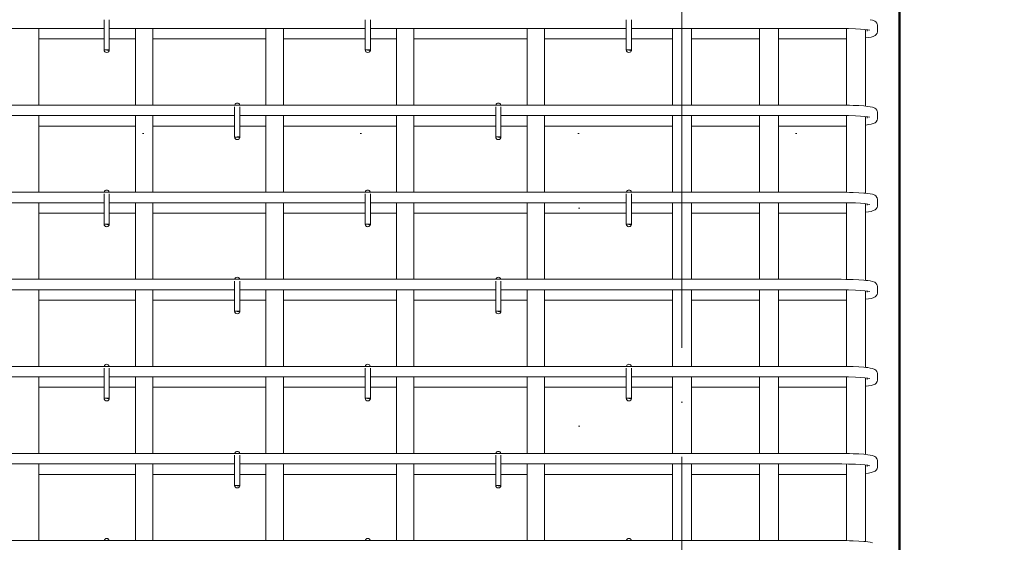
# Model space of a CAD drawing. Header units: millimetres. Extents: x -2599 to 8520, y -1002 to 49067.
# Tile 15 of 29: x -761 to 370, y 45566 to 46166. Entities that reach past the tile are written whole.
import ezdxf

# ---------------------------------------------------------------- set-up
doc = ezdxf.new("R2010")
doc.units = ezdxf.units.MM
doc.linetypes.add('ADSK_Линия разреза', pattern=[500, 0, -250, 0, -250])
doc.linetypes.add('ADSK_Линия сетки', pattern=[625, 500, -62.5, 0, -62.5])
for name, color, linetype, lineweight in [('G-____-____-SYMB', 111, 'Continuous', 9), ('S-COLS-____-OTLN', 52, 'Continuous', 20), ('S-GRID-____-OTLN', 1, 'Continuous', 9), ('S-RBAR-____-OTLN', 171, 'Continuous', 100)]:
    doc.layers.add(name, color=color, linetype=linetype, lineweight=lineweight)

msp = doc.modelspace()

# ---------------------------------------------------------------- hatches: boundary and pattern name
at = {"layer": 'S-RBAR-____-OTLN', "lineweight": 20}
for points in [[(-658.6977, 46130.7339), (-658.1019, 46131.4319), (-663.9997, 46131.4319), (-660.9997, 46131.0369)], [(-358.6977, 46130.7339), (-358.1019, 46131.4319), (-363.9997, 46131.4319), (-358.9958, 46130.7731)], [(-58.6977, 46130.7339), (-58.1019, 46131.4319), (-63.9997, 46131.4319), (-60.9997, 46131.0369)], [(-508.6977, 46030.7339), (-508.1019, 46031.4319), (-513.3397, 46031.345), (-510.9997, 46031.0369)], [(-208.6977, 46030.7339), (-208.1019, 46031.4319), (-213.9997, 46031.4319), (-210.9997, 46031.0369)], [(-658.6977, 45930.7339), (-658.1019, 45931.4319), (-663.9997, 45931.4319), (-660.9997, 45931.0369)], [(-358.6977, 45930.7339), (-358.1019, 45931.4319), (-363.9997, 45931.4319), (-358.9958, 45930.7731)], [(-58.6977, 45930.7339), (-58.1019, 45931.4319), (-63.9997, 45931.4319), (-60.9997, 45931.0369)], [(-508.6977, 45830.7339), (-508.1019, 45831.4319), (-513.3397, 45831.345), (-510.9997, 45831.0369)], [(-208.6977, 45830.7339), (-208.1019, 45831.4319), (-213.9997, 45831.4319), (-210.9997, 45831.0369)], [(-658.6977, 45730.7339), (-658.1019, 45731.4319), (-663.9997, 45731.4319), (-660.9997, 45731.0369)], [(-358.6977, 45730.7339), (-358.1019, 45731.4319), (-363.9997, 45731.4319), (-358.9958, 45730.7731)], [(-58.6977, 45730.7339), (-58.1019, 45731.4319), (-63.9997, 45731.4319), (-60.9997, 45731.0369)], [(-508.6977, 45630.7339), (-508.1019, 45631.4319), (-513.3397, 45631.345), (-510.9997, 45631.0369)], [(-208.6977, 45630.7339), (-208.1019, 45631.4319), (-213.9997, 45631.4319), (-210.9997, 45631.0369)]]:
    msp.add_hatch(color=256, dxfattribs=at).paths.add_polyline_path(points)
h = msp.add_hatch(color=256, dxfattribs=at)
edge = h.paths.add_edge_path()
edge.add_arc((-660.9997, 46131.4319), 3, 339.0594289, 360)
edge.add_line((-657.9997, 46131.4319), (-660.9997, 46131.4319))
edge.add_line((-660.9997, 46131.4319), (-658.1978, 46130.3597))
h = msp.add_hatch(color=256, dxfattribs=at)
edge = h.paths.add_edge_path()
edge.add_arc((-360.9997, 46131.4319), 3, 339.0594289, 360)
edge.add_line((-357.9997, 46131.4319), (-360.9997, 46131.4319))
edge.add_line((-360.9997, 46131.4319), (-358.1978, 46130.3597))
h = msp.add_hatch(color=256, dxfattribs=at)
edge = h.paths.add_edge_path()
edge.add_arc((-60.9997, 46131.4319), 3, 339.0594289, 360)
edge.add_line((-57.9997, 46131.4319), (-60.9997, 46131.4319))
edge.add_line((-60.9997, 46131.4319), (-58.1978, 46130.3597))
h = msp.add_hatch(color=256, dxfattribs=at)
edge = h.paths.add_edge_path()
edge.add_arc((-510.9997, 46031.4319), 3, 339.0594289, 360)
edge.add_line((-507.9997, 46031.4319), (-510.9997, 46031.4319))
edge.add_line((-510.9997, 46031.4319), (-508.1978, 46030.3597))
h = msp.add_hatch(color=256, dxfattribs=at)
edge = h.paths.add_edge_path()
edge.add_arc((-210.9997, 46031.4319), 3, 339.0594289, 360)
edge.add_line((-207.9997, 46031.4319), (-210.9997, 46031.4319))
edge.add_line((-210.9997, 46031.4319), (-208.1978, 46030.3597))
h = msp.add_hatch(color=256, dxfattribs=at)
edge = h.paths.add_edge_path()
edge.add_arc((-660.9997, 45931.4319), 3, 339.0594289, 360)
edge.add_line((-657.9997, 45931.4319), (-660.9997, 45931.4319))
edge.add_line((-660.9997, 45931.4319), (-658.1978, 45930.3597))
h = msp.add_hatch(color=256, dxfattribs=at)
edge = h.paths.add_edge_path()
edge.add_arc((-360.9997, 45931.4319), 3, 339.0594289, 360)
edge.add_line((-357.9997, 45931.4319), (-360.9997, 45931.4319))
edge.add_line((-360.9997, 45931.4319), (-358.1978, 45930.3597))
h = msp.add_hatch(color=256, dxfattribs=at)
edge = h.paths.add_edge_path()
edge.add_arc((-60.9997, 45931.4319), 3, 339.0594289, 360)
edge.add_line((-57.9997, 45931.4319), (-60.9997, 45931.4319))
edge.add_line((-60.9997, 45931.4319), (-58.1978, 45930.3597))
h = msp.add_hatch(color=256, dxfattribs=at)
edge = h.paths.add_edge_path()
edge.add_arc((-510.9997, 45831.4319), 3, 339.0594289, 360)
edge.add_line((-507.9997, 45831.4319), (-510.9997, 45831.4319))
edge.add_line((-510.9997, 45831.4319), (-508.1978, 45830.3597))
h = msp.add_hatch(color=256, dxfattribs=at)
edge = h.paths.add_edge_path()
edge.add_arc((-210.9997, 45831.4319), 3, 339.0594289, 360)
edge.add_line((-207.9997, 45831.4319), (-210.9997, 45831.4319))
edge.add_line((-210.9997, 45831.4319), (-208.1978, 45830.3597))
h = msp.add_hatch(color=256, dxfattribs=at)
edge = h.paths.add_edge_path()
edge.add_arc((-660.9997, 45731.4319), 3, 339.0594289, 360)
edge.add_line((-657.9997, 45731.4319), (-660.9997, 45731.4319))
edge.add_line((-660.9997, 45731.4319), (-658.1978, 45730.3597))
h = msp.add_hatch(color=256, dxfattribs=at)
edge = h.paths.add_edge_path()
edge.add_arc((-360.9997, 45731.4319), 3, 339.0594289, 360)
edge.add_line((-357.9997, 45731.4319), (-360.9997, 45731.4319))
edge.add_line((-360.9997, 45731.4319), (-358.1978, 45730.3597))
h = msp.add_hatch(color=256, dxfattribs=at)
edge = h.paths.add_edge_path()
edge.add_arc((-60.9997, 45731.4319), 3, 339.0594289, 360)
edge.add_line((-57.9997, 45731.4319), (-60.9997, 45731.4319))
edge.add_line((-60.9997, 45731.4319), (-58.1978, 45730.3597))
h = msp.add_hatch(color=256, dxfattribs=at)
edge = h.paths.add_edge_path()
edge.add_arc((-510.9997, 45631.4319), 3, 339.0594289, 360)
edge.add_line((-507.9997, 45631.4319), (-510.9997, 45631.4319))
edge.add_line((-510.9997, 45631.4319), (-508.1978, 45630.3597))
h = msp.add_hatch(color=256, dxfattribs=at)
edge = h.paths.add_edge_path()
edge.add_arc((-210.9997, 45631.4319), 3, 339.0594289, 360)
edge.add_line((-207.9997, 45631.4319), (-210.9997, 45631.4319))
edge.add_line((-210.9997, 45631.4319), (-208.1978, 45630.3597))

# ---------------------------------------------------------------- linework, layer by layer
at = {"layer": 'G-____-____-SYMB', "linetype": 'ADSK_Линия разреза', "lineweight": 20}
for p, q in [((-118.2422, 48950.8719), (-118.2422, 42387.8984)), ((-2369.6658, 46035.3738), (1586.2492, 46035.3738))]:
    msp.add_line(p, q, dxfattribs=at)
at = {"layer": 'S-COLS-____-OTLN', "lineweight": 50}
msp.add_line((250.0003, 46200), (250.0003, 43250), dxfattribs=at)
at = {"layer": 'S-GRID-____-OTLN', "linetype": 'ADSK_Линия сетки'}
msp.add_line((0, 42038.8034), (0, 46544.9878), dxfattribs=at)
at = {"layer": 'S-RBAR-____-OTLN', "lineweight": 20}
for p, q in [((-663.9997, 46166.0617), (-663.9997, 46131.4319)), ((-657.9997, 46166.0617), (-657.9997, 46131.4319)), ((-363.9997, 46166.0617), (-363.9997, 46131.4319)), ((-357.9997, 46166.0617), (-357.9997, 46131.4319)), ((-63.9997, 46166.0617), (-63.9997, 46131.4319)), ((-57.9997, 46166.0617), (-57.9997, 46131.4319)), ((218.9848, 46165.5939), (216.2937, 46166.0897)), ((221.513, 46164.5768), (218.9848, 46165.5939)), ((222.6663, 46163.7605), (221.513, 46164.5768)), ((224.0665, 46162.0686), (222.6663, 46163.7605)), ((-663.9997, 46156.0004), (-934.0911, 46156.0004)), ((-738.9997, 46068.0004), (-738.9997, 46156.0004)), ((-363.9997, 46156.0004), (-657.9997, 46156.0004)), ((-627.9997, 46068.0004), (-627.9997, 46156.0004)), ((-607.9997, 46068.0004), (-607.9997, 46156.0004)), ((-477.9997, 46068.0004), (-477.9997, 46156.0004)), ((-457.9997, 46068.0004), (-457.9997, 46156.0004)), ((-63.9997, 46156.0004), (-357.9997, 46156.0004)), ((-327.9997, 46068.0004), (-327.9997, 46156.0004)), ((-307.9997, 46068.0004), (-307.9997, 46156.0004)), ((-177.9997, 46068.0004), (-177.9997, 46156.0004)), ((-157.9997, 46068.0004), (-157.9997, 46156.0004)), ((182.9089, 46156.0004), (-57.9997, 46156.0004)), ((-10.9997, 46068.0004), (-10.9997, 46156.0004)), ((11.0003, 46068.0004), (11.0003, 46156.0004)), ((89.0003, 46068.0004), (89.0003, 46156.0004)), ((111.0003, 46068.0004), (111.0003, 46156.0004)), ((183.7799, 46155.9995), (182.9089, 46156.0004)), ((191.5279, 46155.9096), (183.7799, 46155.9995)), ((189.0003, 46067.9493), (189.0003, 46155.9389)), ((199.6056, 46155.6436), (191.5279, 46155.9096)), ((205.3276, 46155.3172), (199.6056, 46155.6436)), ((210.1163, 46154.9086), (205.3276, 46155.3172)), ((213.7115, 46154.4504), (210.1163, 46154.9086)), ((211.0003, 46066.8567), (211.0003, 46154.7959)), ((212.9089, 46153.0748), (212.9089, 46154.5526)), ((215.7328, 46154.0429), (213.7115, 46154.4504)), ((215.8501, 46154.0124), (215.7328, 46154.0429)), ((224.394, 46161.4152), (224.0665, 46162.0686)), ((224.8452, 46159.8171), (224.394, 46161.4152)), ((224.394, 46150.5855), (224.8452, 46152.1836)), ((224.9089, 46158.9259), (224.8452, 46159.8171)), ((224.8452, 46152.1836), (224.9089, 46153.0748)), ((224.9089, 46153.0748), (224.9089, 46158.9259)), ((-738.9997, 46144.0004), (-663.9997, 46144.0004)), ((-657.9997, 46144.0004), (-627.9997, 46144.0004)), ((-607.9997, 46144.0004), (-477.9997, 46144.0004)), ((-457.9997, 46144.0004), (-363.9997, 46144.0004)), ((-357.9997, 46144.0004), (-327.9997, 46144.0004)), ((-307.9997, 46144.0004), (-177.9997, 46144.0004)), ((-157.9997, 46144.0004), (-63.9997, 46144.0004)), ((-57.9997, 46144.0004), (-10.9997, 46144.0004)), ((11.0003, 46144.0004), (89.0003, 46144.0004)), ((111.0003, 46144.0004), (182.9089, 46144.0004)), ((182.9089, 46144.0004), (188.2672, 46144.0341)), ((188.2672, 46144.0341), (189.0003, 46144.0482)), ((211.0003, 46145.126), (211.3583, 46145.1566)), ((211.3583, 46145.1566), (214.3693, 46145.5893)), ((214.3693, 46145.5893), (217.3802, 46146.0219)), ((217.3802, 46146.0219), (219.717, 46146.8937)), ((219.717, 46146.8937), (222.0538, 46147.7656)), ((222.0538, 46147.7656), (223.3521, 46148.9267)), ((223.3521, 46148.9267), (224.394, 46150.5855)), ((-658.1019, 46131.4319), (-663.9997, 46131.4319)), ((-663.9997, 46131.4319), (-660.9997, 46131.0369)), ((-657.9997, 46131.4319), (-660.9997, 46131.4319)), ((-660.9997, 46131.4319), (-658.1978, 46130.3597)), ((-660.9997, 46131.0369), (-658.6977, 46130.7339)), ((-658.6977, 46130.7339), (-658.1019, 46131.4319)), ((-358.1019, 46131.4319), (-363.9997, 46131.4319)), ((-363.9997, 46131.4319), (-358.9958, 46130.7731)), ((-357.9997, 46131.4319), (-360.9997, 46131.4319)), ((-360.9997, 46131.4319), (-358.1978, 46130.3597)), ((-358.9958, 46130.7731), (-358.6977, 46130.7339)), ((-358.6977, 46130.7339), (-358.1019, 46131.4319)), ((-58.1019, 46131.4319), (-63.9997, 46131.4319)), ((-63.9997, 46131.4319), (-60.9997, 46131.0369)), ((-57.9997, 46131.4319), (-60.9997, 46131.4319)), ((-60.9997, 46131.4319), (-58.1978, 46130.3597)), ((-60.9997, 46131.0369), (-58.6977, 46130.7339)), ((-58.6977, 46130.7339), (-58.1019, 46131.4319)), ((182.9089, 46068.0004), (-934.0911, 46068.0004)), ((-513.9997, 46066.0617), (-513.9997, 46031.4319)), ((-507.9997, 46066.0617), (-507.9997, 46031.4319)), ((-213.9997, 46066.0617), (-213.9997, 46031.4319)), ((-207.9997, 46066.0617), (-207.9997, 46031.4319)), ((188.2672, 46067.9666), (182.9089, 46068.0004)), ((192.5825, 46067.8646), (188.2672, 46067.9666)), ((196.8977, 46067.7626), (192.5825, 46067.8646)), ((203.2513, 46067.4725), (196.8977, 46067.7626)), ((208.8753, 46067.0781), (203.2513, 46067.4725)), ((211.2389, 46066.8319), (208.8753, 46067.0781)), ((213.6025, 46066.5856), (211.2389, 46066.8319)), ((216.2937, 46066.0897), (213.6025, 46066.5856)), ((218.9848, 46065.5939), (216.2937, 46066.0897)), ((221.513, 46064.5768), (218.9848, 46065.5939)), ((222.6663, 46063.7605), (221.513, 46064.5768)), ((224.0665, 46062.0686), (222.6663, 46063.7605)), ((224.394, 46061.4152), (224.0665, 46062.0686)), ((224.8452, 46059.8171), (224.394, 46061.4152)), ((-513.9997, 46056.0004), (-934.0911, 46056.0004)), ((-738.9997, 45968.0004), (-738.9997, 46056.0004)), ((-627.9997, 45968.0004), (-627.9997, 46056.0004)), ((-607.9997, 45968.0004), (-607.9997, 46056.0004)), ((-213.9997, 46056.0004), (-507.9997, 46056.0004)), ((-477.9997, 45968.0004), (-477.9997, 46056.0004)), ((-457.9997, 45968.0004), (-457.9997, 46056.0004)), ((-327.9997, 45968.0004), (-327.9997, 46056.0004)), ((-307.9997, 45968.0004), (-307.9997, 46056.0004)), ((182.9089, 46056.0004), (-207.9997, 46056.0004)), ((-177.9997, 45968.0004), (-177.9997, 46056.0004)), ((-157.9997, 45968.0004), (-157.9997, 46056.0004)), ((-10.9997, 45968.0004), (-10.9997, 46056.0004)), ((11.0003, 45968.0004), (11.0003, 46056.0004)), ((89.0003, 45968.0004), (89.0003, 46056.0004)), ((111.0003, 45968.0004), (111.0003, 46056.0004)), ((183.7799, 46055.9995), (182.9089, 46056.0004)), ((191.5279, 46055.9096), (183.7799, 46055.9995)), ((189.0003, 45967.9493), (189.0003, 46055.9389)), ((199.6056, 46055.6436), (191.5279, 46055.9096)), ((205.3276, 46055.3172), (199.6056, 46055.6436)), ((210.1163, 46054.9086), (205.3276, 46055.3172)), ((213.7115, 46054.4504), (210.1163, 46054.9086)), ((211.0003, 45966.8567), (211.0003, 46054.7959)), ((212.9089, 46053.0748), (212.9089, 46054.5526)), ((215.7328, 46054.0429), (213.7115, 46054.4504)), ((215.8501, 46054.0124), (215.7328, 46054.0429)), ((223.3521, 46048.9267), (224.394, 46050.5855)), ((224.394, 46050.5855), (224.8452, 46052.1836)), ((224.9089, 46058.9259), (224.8452, 46059.8171)), ((224.8452, 46052.1836), (224.9089, 46053.0748)), ((224.9089, 46053.0748), (224.9089, 46058.9259)), ((-738.9997, 46044.0004), (-627.9997, 46044.0004)), ((-607.9997, 46044.0004), (-513.9997, 46044.0004)), ((-507.9997, 46044.0004), (-477.9997, 46044.0004)), ((-457.9997, 46044.0004), (-327.9997, 46044.0004)), ((-307.9997, 46044.0004), (-213.9997, 46044.0004)), ((-207.9997, 46044.0004), (-177.9997, 46044.0004)), ((-157.9997, 46044.0004), (-10.9997, 46044.0004)), ((11.0003, 46044.0004), (89.0003, 46044.0004)), ((111.0003, 46044.0004), (182.9089, 46044.0004)), ((182.9089, 46044.0004), (188.2672, 46044.0341)), ((188.2672, 46044.0341), (189.0003, 46044.0482)), ((211.0003, 46045.126), (211.3583, 46045.1566)), ((211.3583, 46045.1566), (214.3693, 46045.5893)), ((214.3693, 46045.5893), (217.3802, 46046.0219)), ((217.3802, 46046.0219), (219.717, 46046.8937)), ((219.717, 46046.8937), (222.0538, 46047.7656)), ((222.0538, 46047.7656), (223.3521, 46048.9267)), ((-508.1019, 46031.4319), (-513.3397, 46031.345)), ((-513.3397, 46031.345), (-510.9997, 46031.0369)), ((-507.9997, 46031.4319), (-510.9997, 46031.4319)), ((-510.9997, 46031.4319), (-508.1978, 46030.3597)), ((-510.9997, 46031.0369), (-508.6977, 46030.7339)), ((-508.6977, 46030.7339), (-508.1019, 46031.4319)), ((-208.1019, 46031.4319), (-213.9997, 46031.4319)), ((-213.9997, 46031.4319), (-210.9997, 46031.0369)), ((-207.9997, 46031.4319), (-210.9997, 46031.4319)), ((-210.9997, 46031.4319), (-208.1978, 46030.3597)), ((-210.9997, 46031.0369), (-208.6977, 46030.7339)), ((-208.6977, 46030.7339), (-208.1019, 46031.4319)), ((182.9089, 45968.0004), (-934.0911, 45968.0004)), ((-663.9997, 45966.0617), (-663.9997, 45931.4319)), ((-657.9997, 45966.0617), (-657.9997, 45931.4319)), ((-363.9997, 45966.0617), (-363.9997, 45931.4319)), ((-357.9997, 45966.0617), (-357.9997, 45931.4319)), ((-63.9997, 45966.0617), (-63.9997, 45931.4319)), ((-57.9997, 45966.0617), (-57.9997, 45931.4319)), ((188.2672, 45967.9666), (182.9089, 45968.0004)), ((192.5825, 45967.8646), (188.2672, 45967.9666)), ((196.8977, 45967.7626), (192.5825, 45967.8646)), ((203.2513, 45967.4725), (196.8977, 45967.7626)), ((208.8753, 45967.0781), (203.2513, 45967.4725)), ((211.2389, 45966.8319), (208.8753, 45967.0781)), ((213.6025, 45966.5856), (211.2389, 45966.8319)), ((216.2937, 45966.0897), (213.6025, 45966.5856)), ((218.9848, 45965.5939), (216.2937, 45966.0897)), ((221.513, 45964.5768), (218.9848, 45965.5939)), ((222.6663, 45963.7605), (221.513, 45964.5768)), ((224.0665, 45962.0686), (222.6663, 45963.7605)), ((224.394, 45961.4152), (224.0665, 45962.0686)), ((224.8452, 45959.8171), (224.394, 45961.4152)), ((224.9089, 45958.9259), (224.8452, 45959.8171)), ((-663.9997, 45956.0004), (-934.0911, 45956.0004)), ((-738.9997, 45868.0004), (-738.9997, 45956.0004)), ((-363.9997, 45956.0004), (-657.9997, 45956.0004)), ((-627.9997, 45868.0004), (-627.9997, 45956.0004)), ((-607.9997, 45868.0004), (-607.9997, 45956.0004)), ((-477.9997, 45868.0004), (-477.9997, 45956.0004)), ((-457.9997, 45868.0004), (-457.9997, 45956.0004)), ((-63.9997, 45956.0004), (-357.9997, 45956.0004)), ((-327.9997, 45868.0004), (-327.9997, 45956.0004)), ((-307.9997, 45868.0004), (-307.9997, 45956.0004)), ((-177.9997, 45868.0004), (-177.9997, 45956.0004)), ((-157.9997, 45868.0004), (-157.9997, 45956.0004)), ((182.9089, 45956.0004), (-57.9997, 45956.0004)), ((-10.9997, 45868.0004), (-10.9997, 45956.0004)), ((11.0003, 45868.0004), (11.0003, 45956.0004)), ((89.0003, 45868.0004), (89.0003, 45956.0004)), ((111.0003, 45868.0004), (111.0003, 45956.0004)), ((183.7799, 45955.9995), (182.9089, 45956.0004)), ((191.5279, 45955.9096), (183.7799, 45955.9995)), ((189.0003, 45867.9493), (189.0003, 45955.9389)), ((199.6056, 45955.6436), (191.5279, 45955.9096)), ((205.3276, 45955.3172), (199.6056, 45955.6436)), ((210.1163, 45954.9086), (205.3276, 45955.3172)), ((213.7115, 45954.4504), (210.1163, 45954.9086)), ((211.0003, 45866.8567), (211.0003, 45954.7959)), ((212.9089, 45953.0748), (212.9089, 45954.5526)), ((215.7328, 45954.0429), (213.7115, 45954.4504)), ((215.8501, 45954.0124), (215.7328, 45954.0429)), ((219.717, 45946.8937), (222.0538, 45947.7656)), ((222.0538, 45947.7656), (223.3521, 45948.9267)), ((223.3521, 45948.9267), (224.394, 45950.5855)), ((224.394, 45950.5855), (224.8452, 45952.1836)), ((224.8452, 45952.1836), (224.9089, 45953.0748)), ((224.9089, 45953.0748), (224.9089, 45958.9259)), ((-738.9997, 45944.0004), (-663.9997, 45944.0004)), ((-657.9997, 45944.0004), (-627.9997, 45944.0004)), ((-607.9997, 45944.0004), (-477.9997, 45944.0004)), ((-457.9997, 45944.0004), (-363.9997, 45944.0004)), ((-357.9997, 45944.0004), (-327.9997, 45944.0004)), ((-307.9997, 45944.0004), (-177.9997, 45944.0004)), ((-157.9997, 45944.0004), (-63.9997, 45944.0004)), ((-57.9997, 45944.0004), (-10.9997, 45944.0004)), ((11.0003, 45944.0004), (89.0003, 45944.0004)), ((111.0003, 45944.0004), (182.9089, 45944.0004)), ((182.9089, 45944.0004), (188.2672, 45944.0341)), ((188.2672, 45944.0341), (189.0003, 45944.0482)), ((211.0003, 45945.126), (211.3583, 45945.1566)), ((211.3583, 45945.1566), (214.3693, 45945.5893)), ((214.3693, 45945.5893), (217.3802, 45946.0219)), ((217.3802, 45946.0219), (219.717, 45946.8937)), ((-658.1019, 45931.4319), (-663.9997, 45931.4319)), ((-663.9997, 45931.4319), (-660.9997, 45931.0369)), ((-657.9997, 45931.4319), (-660.9997, 45931.4319)), ((-660.9997, 45931.4319), (-658.1978, 45930.3597)), ((-660.9997, 45931.0369), (-658.6977, 45930.7339)), ((-658.6977, 45930.7339), (-658.1019, 45931.4319)), ((-358.1019, 45931.4319), (-363.9997, 45931.4319)), ((-363.9997, 45931.4319), (-358.9958, 45930.7731)), ((-357.9997, 45931.4319), (-360.9997, 45931.4319)), ((-360.9997, 45931.4319), (-358.1978, 45930.3597)), ((-358.9958, 45930.7731), (-358.6977, 45930.7339)), ((-358.6977, 45930.7339), (-358.1019, 45931.4319)), ((-58.1019, 45931.4319), (-63.9997, 45931.4319)), ((-63.9997, 45931.4319), (-60.9997, 45931.0369)), ((-57.9997, 45931.4319), (-60.9997, 45931.4319)), ((-60.9997, 45931.4319), (-58.1978, 45930.3597)), ((-60.9997, 45931.0369), (-58.6977, 45930.7339)), ((-58.6977, 45930.7339), (-58.1019, 45931.4319)), ((182.9089, 45868.0004), (-934.0911, 45868.0004)), ((-513.9997, 45866.0617), (-513.9997, 45831.4319)), ((-507.9997, 45866.0617), (-507.9997, 45831.4319)), ((-213.9997, 45866.0617), (-213.9997, 45831.4319)), ((-207.9997, 45866.0617), (-207.9997, 45831.4319)), ((188.2672, 45867.9666), (182.9089, 45868.0004)), ((192.5825, 45867.8646), (188.2672, 45867.9666)), ((196.8977, 45867.7626), (192.5825, 45867.8646)), ((203.2513, 45867.4725), (196.8977, 45867.7626)), ((208.8753, 45867.0781), (203.2513, 45867.4725)), ((211.2389, 45866.8319), (208.8753, 45867.0781)), ((213.6025, 45866.5856), (211.2389, 45866.8319)), ((216.2937, 45866.0897), (213.6025, 45866.5856)), ((218.9848, 45865.5939), (216.2937, 45866.0897)), ((221.513, 45864.5768), (218.9848, 45865.5939)), ((222.6663, 45863.7605), (221.513, 45864.5768)), ((224.0665, 45862.0686), (222.6663, 45863.7605)), ((224.394, 45861.4152), (224.0665, 45862.0686)), ((224.8452, 45859.8171), (224.394, 45861.4152)), ((224.9089, 45858.9259), (224.8452, 45859.8171)), ((224.9089, 45853.0748), (224.9089, 45858.9259)), ((-513.9997, 45856.0004), (-934.0911, 45856.0004)), ((-738.9997, 45768.0004), (-738.9997, 45856.0004)), ((-627.9997, 45768.0004), (-627.9997, 45856.0004)), ((-607.9997, 45768.0004), (-607.9997, 45856.0004)), ((-213.9997, 45856.0004), (-507.9997, 45856.0004)), ((-477.9997, 45768.0004), (-477.9997, 45856.0004)), ((-457.9997, 45768.0004), (-457.9997, 45856.0004)), ((-327.9997, 45768.0004), (-327.9997, 45856.0004)), ((-307.9997, 45768.0004), (-307.9997, 45856.0004)), ((182.9089, 45856.0004), (-207.9997, 45856.0004)), ((-177.9997, 45768.0004), (-177.9997, 45856.0004)), ((-157.9997, 45768.0004), (-157.9997, 45856.0004)), ((-10.9997, 45768.0004), (-10.9997, 45856.0004)), ((11.0003, 45768.0004), (11.0003, 45856.0004)), ((89.0003, 45768.0004), (89.0003, 45856.0004)), ((111.0003, 45768.0004), (111.0003, 45856.0004)), ((183.7799, 45855.9995), (182.9089, 45856.0004)), ((191.5279, 45855.9096), (183.7799, 45855.9995)), ((189.0003, 45767.9493), (189.0003, 45855.9389)), ((199.6056, 45855.6436), (191.5279, 45855.9096)), ((205.3276, 45855.3172), (199.6056, 45855.6436)), ((210.1163, 45854.9086), (205.3276, 45855.3172)), ((213.7115, 45854.4504), (210.1163, 45854.9086)), ((211.0003, 45766.8567), (211.0003, 45854.7959)), ((212.9089, 45853.0748), (212.9089, 45854.5526)), ((215.7328, 45854.0429), (213.7115, 45854.4504)), ((214.3693, 45845.5893), (217.3802, 45846.0219)), ((215.8501, 45854.0124), (215.7328, 45854.0429)), ((217.3802, 45846.0219), (219.717, 45846.8937)), ((219.717, 45846.8937), (222.0538, 45847.7656)), ((222.0538, 45847.7656), (223.3521, 45848.9267)), ((223.3521, 45848.9267), (224.394, 45850.5855)), ((224.394, 45850.5855), (224.8452, 45852.1836)), ((224.8452, 45852.1836), (224.9089, 45853.0748)), ((-738.9997, 45844.0004), (-627.9997, 45844.0004)), ((-607.9997, 45844.0004), (-513.9997, 45844.0004)), ((-507.9997, 45844.0004), (-477.9997, 45844.0004)), ((-457.9997, 45844.0004), (-327.9997, 45844.0004)), ((-307.9997, 45844.0004), (-213.9997, 45844.0004)), ((-207.9997, 45844.0004), (-177.9997, 45844.0004)), ((-157.9997, 45844.0004), (-10.9997, 45844.0004)), ((11.0003, 45844.0004), (89.0003, 45844.0004)), ((111.0003, 45844.0004), (182.9089, 45844.0004)), ((182.9089, 45844.0004), (188.2672, 45844.0341)), ((188.2672, 45844.0341), (189.0003, 45844.0482)), ((211.0003, 45845.126), (211.3583, 45845.1566)), ((211.3583, 45845.1566), (214.3693, 45845.5893)), ((-508.1019, 45831.4319), (-513.3397, 45831.345)), ((-513.3397, 45831.345), (-510.9997, 45831.0369)), ((-507.9997, 45831.4319), (-510.9997, 45831.4319)), ((-510.9997, 45831.4319), (-508.1978, 45830.3597)), ((-510.9997, 45831.0369), (-508.6977, 45830.7339)), ((-508.6977, 45830.7339), (-508.1019, 45831.4319)), ((-208.1019, 45831.4319), (-213.9997, 45831.4319)), ((-213.9997, 45831.4319), (-210.9997, 45831.0369)), ((-207.9997, 45831.4319), (-210.9997, 45831.4319)), ((-210.9997, 45831.4319), (-208.1978, 45830.3597)), ((-210.9997, 45831.0369), (-208.6977, 45830.7339)), ((-208.6977, 45830.7339), (-208.1019, 45831.4319)), ((182.9089, 45768.0004), (-934.0911, 45768.0004)), ((188.2672, 45767.9666), (182.9089, 45768.0004)), ((192.5825, 45767.8646), (188.2672, 45767.9666)), ((196.8977, 45767.7626), (192.5825, 45767.8646)), ((203.2513, 45767.4725), (196.8977, 45767.7626)), ((208.8753, 45767.0781), (203.2513, 45767.4725)), ((211.2389, 45766.8319), (208.8753, 45767.0781)), ((213.6025, 45766.5856), (211.2389, 45766.8319)), ((-663.9997, 45756.0004), (-934.0911, 45756.0004)), ((-738.9997, 45668.0004), (-738.9997, 45756.0004)), ((-663.9997, 45766.0617), (-663.9997, 45731.4319)), ((-657.9997, 45766.0617), (-657.9997, 45731.4319)), ((-363.9997, 45756.0004), (-657.9997, 45756.0004)), ((-627.9997, 45668.0004), (-627.9997, 45756.0004)), ((-607.9997, 45668.0004), (-607.9997, 45756.0004)), ((-477.9997, 45668.0004), (-477.9997, 45756.0004)), ((-457.9997, 45668.0004), (-457.9997, 45756.0004)), ((-363.9997, 45766.0617), (-363.9997, 45731.4319)), ((-357.9997, 45766.0617), (-357.9997, 45731.4319)), ((-63.9997, 45756.0004), (-357.9997, 45756.0004)), ((-327.9997, 45668.0004), (-327.9997, 45756.0004)), ((-307.9997, 45668.0004), (-307.9997, 45756.0004)), ((-177.9997, 45668.0004), (-177.9997, 45756.0004)), ((-157.9997, 45668.0004), (-157.9997, 45756.0004)), ((-63.9997, 45766.0617), (-63.9997, 45731.4319)), ((-57.9997, 45766.0617), (-57.9997, 45731.4319)), ((182.9089, 45756.0004), (-57.9997, 45756.0004)), ((-10.9997, 45668.0004), (-10.9997, 45756.0004)), ((11.0003, 45668.0004), (11.0003, 45756.0004)), ((89.0003, 45668.0004), (89.0003, 45756.0004)), ((111.0003, 45668.0004), (111.0003, 45756.0004)), ((183.7799, 45755.9995), (182.9089, 45756.0004)), ((191.5279, 45755.9096), (183.7799, 45755.9995)), ((189.0003, 45667.9493), (189.0003, 45755.9389)), ((199.6056, 45755.6436), (191.5279, 45755.9096)), ((205.3276, 45755.3172), (199.6056, 45755.6436)), ((210.1163, 45754.9086), (205.3276, 45755.3172)), ((216.2937, 45766.0897), (213.6025, 45766.5856)), ((218.9848, 45765.5939), (216.2937, 45766.0897)), ((221.513, 45764.5768), (218.9848, 45765.5939)), ((222.6663, 45763.7605), (221.513, 45764.5768)), ((224.0665, 45762.0686), (222.6663, 45763.7605)), ((224.394, 45761.4152), (224.0665, 45762.0686)), ((224.8452, 45759.8171), (224.394, 45761.4152)), ((224.9089, 45758.9259), (224.8452, 45759.8171)), ((224.9089, 45753.0748), (224.9089, 45758.9259)), ((-738.9997, 45744.0004), (-663.9997, 45744.0004)), ((-657.9997, 45744.0004), (-627.9997, 45744.0004)), ((-607.9997, 45744.0004), (-477.9997, 45744.0004)), ((-457.9997, 45744.0004), (-363.9997, 45744.0004)), ((-357.9997, 45744.0004), (-327.9997, 45744.0004)), ((-307.9997, 45744.0004), (-177.9997, 45744.0004)), ((-157.9997, 45744.0004), (-63.9997, 45744.0004)), ((-57.9997, 45744.0004), (-10.9997, 45744.0004)), ((11.0003, 45744.0004), (89.0003, 45744.0004)), ((111.0003, 45744.0004), (182.9089, 45744.0004)), ((182.9089, 45744.0004), (188.2672, 45744.0341)), ((188.2672, 45744.0341), (189.0003, 45744.0482)), ((213.7115, 45754.4504), (210.1163, 45754.9086)), ((211.0003, 45666.8567), (211.0003, 45754.7959)), ((211.0003, 45745.126), (211.3583, 45745.1566)), ((211.3583, 45745.1566), (214.3693, 45745.5893)), ((212.9089, 45753.0748), (212.9089, 45754.5526)), ((215.7328, 45754.0429), (213.7115, 45754.4504)), ((214.3693, 45745.5893), (217.3802, 45746.0219)), ((215.8501, 45754.0124), (215.7328, 45754.0429)), ((217.3802, 45746.0219), (219.717, 45746.8937)), ((219.717, 45746.8937), (222.0538, 45747.7656)), ((222.0538, 45747.7656), (223.3521, 45748.9267)), ((223.3521, 45748.9267), (224.394, 45750.5855)), ((224.394, 45750.5855), (224.8452, 45752.1836)), ((224.8452, 45752.1836), (224.9089, 45753.0748)), ((-658.1019, 45731.4319), (-663.9997, 45731.4319)), ((-663.9997, 45731.4319), (-660.9997, 45731.0369)), ((-657.9997, 45731.4319), (-660.9997, 45731.4319)), ((-660.9997, 45731.4319), (-658.1978, 45730.3597)), ((-660.9997, 45731.0369), (-658.6977, 45730.7339)), ((-658.6977, 45730.7339), (-658.1019, 45731.4319)), ((-358.1019, 45731.4319), (-363.9997, 45731.4319)), ((-363.9997, 45731.4319), (-358.9958, 45730.7731)), ((-357.9997, 45731.4319), (-360.9997, 45731.4319)), ((-360.9997, 45731.4319), (-358.1978, 45730.3597)), ((-358.9958, 45730.7731), (-358.6977, 45730.7339)), ((-358.6977, 45730.7339), (-358.1019, 45731.4319)), ((-58.1019, 45731.4319), (-63.9997, 45731.4319)), ((-63.9997, 45731.4319), (-60.9997, 45731.0369)), ((-57.9997, 45731.4319), (-60.9997, 45731.4319)), ((-60.9997, 45731.4319), (-58.1978, 45730.3597)), ((-60.9997, 45731.0369), (-58.6977, 45730.7339)), ((-58.6977, 45730.7339), (-58.1019, 45731.4319)), ((182.9089, 45668.0004), (-934.0911, 45668.0004)), ((-513.9997, 45666.0617), (-513.9997, 45631.4319)), ((-507.9997, 45666.0617), (-507.9997, 45631.4319)), ((-213.9997, 45666.0617), (-213.9997, 45631.4319)), ((-207.9997, 45666.0617), (-207.9997, 45631.4319)), ((188.2672, 45667.9666), (182.9089, 45668.0004)), ((192.5825, 45667.8646), (188.2672, 45667.9666)), ((196.8977, 45667.7626), (192.5825, 45667.8646)), ((203.2513, 45667.4725), (196.8977, 45667.7626)), ((208.8753, 45667.0781), (203.2513, 45667.4725)), ((211.2389, 45666.8319), (208.8753, 45667.0781)), ((213.6025, 45666.5856), (211.2389, 45666.8319)), ((216.2937, 45666.0897), (213.6025, 45666.5856)), ((218.9848, 45665.5939), (216.2937, 45666.0897)), ((221.513, 45664.5768), (218.9848, 45665.5939)), ((-513.9997, 45656.0004), (-934.0911, 45656.0004)), ((-738.9997, 45568.0004), (-738.9997, 45656.0004)), ((-627.9997, 45568.0004), (-627.9997, 45656.0004)), ((-607.9997, 45568.0004), (-607.9997, 45656.0004)), ((-213.9997, 45656.0004), (-507.9997, 45656.0004)), ((-477.9997, 45568.0004), (-477.9997, 45656.0004)), ((-457.9997, 45568.0004), (-457.9997, 45656.0004)), ((-327.9997, 45568.0004), (-327.9997, 45656.0004)), ((-307.9997, 45568.0004), (-307.9997, 45656.0004)), ((182.9089, 45656.0004), (-207.9997, 45656.0004)), ((-177.9997, 45568.0004), (-177.9997, 45656.0004)), ((-157.9997, 45568.0004), (-157.9997, 45656.0004)), ((-10.9997, 45568.0004), (-10.9997, 45656.0004)), ((11.0003, 45568.0004), (11.0003, 45656.0004)), ((89.0003, 45568.0004), (89.0003, 45656.0004)), ((111.0003, 45568.0004), (111.0003, 45656.0004)), ((183.7799, 45655.9995), (182.9089, 45656.0004)), ((191.5279, 45655.9096), (183.7799, 45655.9995)), ((189.0003, 45567.9493), (189.0003, 45655.9389)), ((199.6056, 45655.6436), (191.5279, 45655.9096)), ((205.3276, 45655.3172), (199.6056, 45655.6436)), ((210.1163, 45654.9086), (205.3276, 45655.3172)), ((213.7115, 45654.4504), (210.1163, 45654.9086)), ((211.0003, 45566.8567), (211.0003, 45654.7959)), ((212.9089, 45653.0748), (212.9089, 45654.5526)), ((215.7328, 45654.0429), (213.7115, 45654.4504)), ((215.8501, 45654.0124), (215.7328, 45654.0429)), ((222.6663, 45663.7605), (221.513, 45664.5768)), ((224.0665, 45662.0686), (222.6663, 45663.7605)), ((224.394, 45661.4152), (224.0665, 45662.0686)), ((224.8452, 45659.8171), (224.394, 45661.4152)), ((224.9089, 45658.9259), (224.8452, 45659.8171)), ((224.9089, 45653.0748), (224.9089, 45658.9259)), ((-738.9997, 45644.0004), (-627.9997, 45644.0004)), ((-607.9997, 45644.0004), (-513.9997, 45644.0004)), ((-507.9997, 45644.0004), (-477.9997, 45644.0004)), ((-457.9997, 45644.0004), (-327.9997, 45644.0004)), ((-307.9997, 45644.0004), (-213.9997, 45644.0004)), ((-207.9997, 45644.0004), (-177.9997, 45644.0004)), ((-157.9997, 45644.0004), (-10.9997, 45644.0004)), ((11.0003, 45644.0004), (89.0003, 45644.0004)), ((111.0003, 45644.0004), (182.9089, 45644.0004)), ((182.9089, 45644.0004), (188.2672, 45644.0341)), ((188.2672, 45644.0341), (189.0003, 45644.0482)), ((211.0003, 45645.126), (211.3583, 45645.1566)), ((211.3583, 45645.1566), (214.3693, 45645.5893)), ((214.3693, 45645.5893), (217.3802, 45646.0219)), ((217.3802, 45646.0219), (219.717, 45646.8937)), ((219.717, 45646.8937), (222.0538, 45647.7656)), ((222.0538, 45647.7656), (223.3521, 45648.9267)), ((223.3521, 45648.9267), (224.394, 45650.5855)), ((224.394, 45650.5855), (224.8452, 45652.1836)), ((224.8452, 45652.1836), (224.9089, 45653.0748)), ((-508.1019, 45631.4319), (-513.3397, 45631.345)), ((-513.3397, 45631.345), (-510.9997, 45631.0369)), ((-507.9997, 45631.4319), (-510.9997, 45631.4319)), ((-510.9997, 45631.4319), (-508.1978, 45630.3597)), ((-510.9997, 45631.0369), (-508.6977, 45630.7339)), ((-508.6977, 45630.7339), (-508.1019, 45631.4319)), ((-208.1019, 45631.4319), (-213.9997, 45631.4319)), ((-213.9997, 45631.4319), (-210.9997, 45631.0369)), ((-207.9997, 45631.4319), (-210.9997, 45631.4319)), ((-210.9997, 45631.4319), (-208.1978, 45630.3597)), ((-210.9997, 45631.0369), (-208.6977, 45630.7339)), ((-208.6977, 45630.7339), (-208.1019, 45631.4319)), ((182.9089, 45568.0004), (-934.0911, 45568.0004)), ((188.2672, 45567.9666), (182.9089, 45568.0004)), ((192.5825, 45567.8646), (188.2672, 45567.9666)), ((196.8977, 45567.7626), (192.5825, 45567.8646)), ((203.2513, 45567.4725), (196.8977, 45567.7626)), ((208.8753, 45567.0781), (203.2513, 45567.4725)), ((211.2389, 45566.8319), (208.8753, 45567.0781)), ((213.6025, 45566.5856), (211.2389, 45566.8319)), ((216.2937, 45566.0897), (213.6025, 45566.5856)), ((218.9848, 45565.5939), (216.2937, 45566.0897))]:
    msp.add_line(p, q, dxfattribs=at)
for centre, start, end in [((-660.9997, 46131.4319), 180, 0), ((-660.9997, 46131.4319), 210, 240), ((-660.9997, 46131.4319), 300, 330), ((-660.9997, 46131.4319), 339.0594289, 0), ((-660.9997, 46131.4319), 345, 0), ((-360.9997, 46131.4319), 180, 0), ((-360.9997, 46131.4319), 210, 240), ((-360.9997, 46131.4319), 300, 330), ((-360.9997, 46131.4319), 339.0594289, 0), ((-360.9997, 46131.4319), 345, 0), ((-60.9997, 46131.4319), 180, 360), ((-60.9997, 46131.4319), 210, 240), ((-60.9997, 46131.4319), 300, 330), ((-60.9997, 46131.4319), 339.0594289, 0), ((-60.9997, 46131.4319), 345, 0), ((-510.9997, 46067.4319), 15, 165), ((-510.9997, 46067.4319), 120, 150), ((-510.9997, 46067.4319), 30, 60), ((-210.9997, 46067.4319), 15, 165), ((-210.9997, 46067.4319), 120, 150), ((-210.9997, 46067.4319), 30, 60), ((-510.9997, 46031.4319), 180, 0), ((-510.9997, 46031.4319), 210, 240), ((-510.9997, 46031.4319), 300, 330), ((-510.9997, 46031.4319), 339.0594289, 0), ((-510.9997, 46031.4319), 345, 0), ((-210.9997, 46031.4319), 180, 0), ((-210.9997, 46031.4319), 210, 240), ((-210.9997, 46031.4319), 300, 330), ((-210.9997, 46031.4319), 339.0594289, 0), ((-210.9997, 46031.4319), 345, 0), ((-660.9997, 45967.4319), 15, 165), ((-360.9997, 45967.4319), 15, 165), ((-60.9997, 45967.4319), 15, 165), ((-660.9997, 45967.4319), 120, 150), ((-660.9997, 45967.4319), 30, 60), ((-360.9997, 45967.4319), 120, 150), ((-360.9997, 45967.4319), 30, 60), ((-60.9997, 45967.4319), 120, 150), ((-60.9997, 45967.4319), 30, 60), ((-660.9997, 45931.4319), 180, 0), ((-660.9997, 45931.4319), 210, 240), ((-660.9997, 45931.4319), 300, 330), ((-660.9997, 45931.4319), 339.0594289, 0), ((-660.9997, 45931.4319), 345, 0), ((-360.9997, 45931.4319), 180, 0), ((-360.9997, 45931.4319), 210, 240), ((-360.9997, 45931.4319), 300, 330), ((-360.9997, 45931.4319), 339.0594289, 0), ((-360.9997, 45931.4319), 345, 0), ((-60.9997, 45931.4319), 180, 360), ((-60.9997, 45931.4319), 210, 240), ((-60.9997, 45931.4319), 300, 330), ((-60.9997, 45931.4319), 339.0594289, 0), ((-60.9997, 45931.4319), 345, 0), ((-510.9997, 45867.4319), 15, 165), ((-510.9997, 45867.4319), 120, 150), ((-510.9997, 45867.4319), 30, 60), ((-210.9997, 45867.4319), 15, 165), ((-210.9997, 45867.4319), 120, 150), ((-210.9997, 45867.4319), 30, 60), ((-510.9997, 45831.4319), 180, 0), ((-510.9997, 45831.4319), 210, 240), ((-510.9997, 45831.4319), 300, 330), ((-510.9997, 45831.4319), 339.0594289, 0), ((-510.9997, 45831.4319), 345, 0), ((-210.9997, 45831.4319), 180, 0), ((-210.9997, 45831.4319), 210, 240), ((-210.9997, 45831.4319), 300, 330), ((-210.9997, 45831.4319), 339.0594289, 0), ((-210.9997, 45831.4319), 345, 0), ((-660.9997, 45767.4319), 15, 165), ((-660.9997, 45767.4319), 120, 150), ((-660.9997, 45767.4319), 30, 60), ((-360.9997, 45767.4319), 15, 165), ((-360.9997, 45767.4319), 120, 150), ((-360.9997, 45767.4319), 30, 60), ((-60.9997, 45767.4319), 15, 165), ((-60.9997, 45767.4319), 120, 150), ((-60.9997, 45767.4319), 30, 60), ((-660.9997, 45731.4319), 180, 0), ((-660.9997, 45731.4319), 210, 240), ((-660.9997, 45731.4319), 300, 330), ((-660.9997, 45731.4319), 339.0594289, 0), ((-660.9997, 45731.4319), 345, 0), ((-360.9997, 45731.4319), 180, 0), ((-360.9997, 45731.4319), 210, 240), ((-360.9997, 45731.4319), 300, 330), ((-360.9997, 45731.4319), 339.0594289, 0), ((-360.9997, 45731.4319), 345, 0), ((-60.9997, 45731.4319), 180, 360), ((-60.9997, 45731.4319), 210, 240), ((-60.9997, 45731.4319), 300, 330), ((-60.9997, 45731.4319), 339.0594289, 0), ((-60.9997, 45731.4319), 345, 0), ((-510.9997, 45667.4319), 15, 165), ((-510.9997, 45667.4319), 120, 150), ((-510.9997, 45667.4319), 30, 60), ((-210.9997, 45667.4319), 15, 165), ((-210.9997, 45667.4319), 120, 150), ((-210.9997, 45667.4319), 30, 60), ((-510.9997, 45631.4319), 180, 0), ((-510.9997, 45631.4319), 339.0594289, 0), ((-510.9997, 45631.4319), 345, 0), ((-210.9997, 45631.4319), 180, 0), ((-210.9997, 45631.4319), 339.0594289, 0), ((-210.9997, 45631.4319), 345, 0), ((-510.9997, 45631.4319), 210, 240), ((-510.9997, 45631.4319), 300, 330), ((-210.9997, 45631.4319), 210, 240), ((-210.9997, 45631.4319), 300, 330), ((-660.9997, 45567.4319), 15, 165), ((-660.9997, 45567.4319), 120, 150), ((-660.9997, 45567.4319), 30, 60), ((-360.9997, 45567.4319), 15, 165), ((-360.9997, 45567.4319), 120, 150), ((-360.9997, 45567.4319), 30, 60), ((-60.9997, 45567.4319), 15, 165), ((-60.9997, 45567.4319), 120, 150), ((-60.9997, 45567.4319), 30, 60)]:
    msp.add_arc(centre, 3, start, end, dxfattribs=at)

doc.saveas('drawing.dxf')
